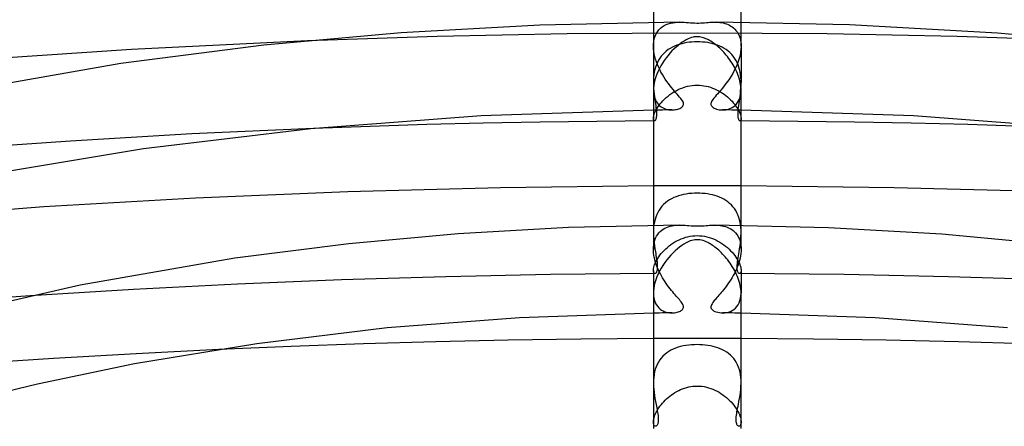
# Model space of a CAD drawing. Header units: millimetres. Extents: x -305 to 305, y -173 to 291.
# Tile 56 of 95: x -31 to 14, y 227 to 246. Entities that reach past the tile are written whole.
import ezdxf

# ---------------------------------------------------------------- set-up
doc = ezdxf.new("R2010")
doc.units = ezdxf.units.MM
doc.layers.add('HIDDEN', color=7, linetype='Continuous')
doc.layers.add('THICK', color=7, linetype='Continuous')

msp = doc.modelspace()

# ---------------------------------------------------------------- linework, layer by layer
at = {"layer": 'HIDDEN'}
for p, q in [((-2, 245.693), (-2, 244.605)), ((-1.816, 245.264), (-1.75, 245.348)), ((-1.75, 245.348), (-1.677, 245.422)), ((-1.677, 245.422), (-1.597, 245.487)), ((-1.597, 245.487), (-1.511, 245.542)), ((-1.511, 245.542), (-1.42, 245.588)), ((-1.42, 245.588), (-1.325, 245.625)), ((-1.325, 245.625), (-1.225, 245.654)), ((-1.225, 245.654), (-1.121, 245.676)), ((-1.121, 245.676), (-1.014, 245.691)), ((-1.014, 245.691), (-0.907, 245.699)), ((-0.907, 245.699), (-0.802, 245.702)), ((0.872, 245.701), (0.949, 245.697)), ((0.949, 245.697), (1.027, 245.69)), ((1.027, 245.69), (1.104, 245.679)), ((1.104, 245.679), (1.182, 245.665)), ((1.182, 245.665), (1.258, 245.646)), ((1.258, 245.646), (1.332, 245.623)), ((1.332, 245.623), (1.404, 245.595)), ((1.404, 245.595), (1.472, 245.563)), ((1.472, 245.563), (1.538, 245.526)), ((1.538, 245.526), (1.601, 245.484)), ((1.601, 245.484), (1.66, 245.437)), ((1.66, 245.437), (1.716, 245.385)), ((1.716, 245.385), (1.768, 245.328)), ((1.768, 245.328), (1.815, 245.265)), ((2, 244.605), (2, 245.692)), ((-11.863, 245.046), (-17.777, 244.851)), ((-5.935, 245.164), (-11.863, 245.046)), ((0.001, 245.203), (-5.935, 245.164)), ((-1.983, 244.826), (-1.958, 244.95)), ((-1.958, 244.95), (-1.921, 245.064)), ((-1.921, 245.064), (-1.873, 245.169)), ((-1.873, 245.169), (-1.816, 245.264)), ((5.934, 245.164), (0.001, 245.203)), ((1.815, 245.265), (1.857, 245.198)), ((1.857, 245.198), (1.895, 245.125)), ((1.895, 245.125), (1.927, 245.048)), ((1.927, 245.048), (1.953, 244.965)), ((1.953, 244.965), (1.974, 244.878)), ((1.974, 244.878), (1.989, 244.787)), ((11.859, 245.046), (5.934, 245.164)), ((17.78, 244.851), (11.859, 245.046)), ((-2, 244.635), (-1.999, 244.65)), ((-2, 244.62), (-2, 244.635)), ((-2, 244.605), (-2, 244.62)), ((-1.996, 244.492), (-2, 244.605)), ((-2, 244.605), (-2, 242.946)), ((-1.999, 244.664), (-1.998, 244.679)), ((-1.999, 244.65), (-1.999, 244.664)), ((-1.998, 244.679), (-1.998, 244.693)), ((-1.998, 244.693), (-1.983, 244.826)), ((-1.984, 244.375), (-1.996, 244.492)), ((-1.324, 244.448), (-1.412, 244.383)), ((-1.232, 244.508), (-1.324, 244.448)), ((-1.135, 244.562), (-1.232, 244.508)), ((-1.034, 244.61), (-1.135, 244.562)), ((-0.929, 244.652), (-1.034, 244.61)), ((-0.821, 244.689), (-0.929, 244.652)), ((-0.71, 244.721), (-0.821, 244.689)), ((-0.596, 244.747), (-0.71, 244.721)), ((-0.48, 244.769), (-0.596, 244.747)), ((-0.362, 244.785), (-0.48, 244.769)), ((-0.242, 244.797), (-0.362, 244.785)), ((-0.121, 244.804), (-0.242, 244.797)), ((0, 244.807), (-0.121, 244.804)), ((0.121, 244.804), (0, 244.807)), ((0.242, 244.797), (0.121, 244.804)), ((0.362, 244.785), (0.242, 244.797)), ((0.48, 244.769), (0.362, 244.785)), ((0.596, 244.747), (0.48, 244.769)), ((0.71, 244.721), (0.596, 244.747)), ((0.821, 244.689), (0.71, 244.721)), ((0.929, 244.652), (0.821, 244.689)), ((1.033, 244.61), (0.929, 244.652)), ((1.134, 244.562), (1.033, 244.61)), ((1.231, 244.508), (1.134, 244.562)), ((1.323, 244.449), (1.231, 244.508)), ((1.411, 244.383), (1.323, 244.449)), ((1.994, 244.469), (1.978, 244.329)), ((1.989, 244.787), (1.997, 244.693)), ((2, 244.605), (1.994, 244.469)), ((1.997, 244.693), (1.998, 244.679)), ((1.998, 244.679), (1.999, 244.664)), ((1.999, 244.664), (1.999, 244.65)), ((1.999, 244.65), (2, 244.635)), ((2, 244.635), (2, 244.62)), ((2, 244.62), (2, 244.605)), ((2, 244.605), (2, 242.946)), ((-1.965, 244.256), (-1.984, 244.375)), ((-1.939, 244.137), (-1.965, 244.256)), ((-1.905, 244.016), (-1.939, 244.137)), ((-1.866, 243.896), (-1.905, 244.016)), ((-1.767, 243.965), (-1.819, 243.865)), ((-1.708, 244.06), (-1.767, 243.965)), ((-1.643, 244.15), (-1.708, 244.06)), ((-1.571, 244.234), (-1.643, 244.15)), ((-1.494, 244.311), (-1.571, 244.234)), ((-1.412, 244.383), (-1.494, 244.311)), ((1.494, 244.312), (1.411, 244.383)), ((1.571, 244.234), (1.494, 244.312)), ((1.642, 244.151), (1.571, 244.234)), ((1.707, 244.061), (1.642, 244.151)), ((1.766, 243.967), (1.707, 244.061)), ((1.819, 243.866), (1.766, 243.967)), ((1.915, 244.048), (1.87, 243.907)), ((1.951, 244.189), (1.915, 244.048)), ((1.978, 244.329), (1.951, 244.189)), ((-1.934, 243.537), (-1.959, 243.421)), ((-1.903, 243.65), (-1.934, 243.537)), ((-1.864, 243.76), (-1.903, 243.65)), ((-1.82, 243.777), (-1.866, 243.896)), ((-1.819, 243.865), (-1.864, 243.76)), ((-1.77, 243.659), (-1.82, 243.777)), ((-1.714, 243.542), (-1.77, 243.659)), ((-1.655, 243.428), (-1.714, 243.542)), ((1.692, 243.498), (1.622, 243.369)), ((1.757, 243.632), (1.692, 243.498)), ((1.817, 243.768), (1.757, 243.632)), ((1.87, 243.907), (1.817, 243.768)), ((1.864, 243.76), (1.819, 243.866)), ((1.903, 243.651), (1.864, 243.76)), ((1.934, 243.538), (1.903, 243.651)), ((1.959, 243.423), (1.934, 243.538)), ((-1.998, 243.065), (-2, 242.945)), ((-1.991, 243.185), (-1.998, 243.065)), ((-1.978, 243.304), (-1.991, 243.185)), ((-1.959, 243.421), (-1.978, 243.304)), ((-1.591, 243.317), (-1.655, 243.428)), ((-1.525, 243.207), (-1.591, 243.317)), ((-1.456, 243.101), (-1.525, 243.207)), ((-1.384, 242.998), (-1.456, 243.101)), ((1.47, 243.123), (1.391, 243.008)), ((1.547, 243.243), (1.47, 243.123)), ((1.622, 243.369), (1.547, 243.243)), ((1.978, 243.304), (1.959, 243.423)), ((1.991, 243.185), (1.978, 243.304)), ((1.998, 243.065), (1.991, 243.185)), ((2, 242.946), (1.998, 243.065)), ((-2, 242.945), (-1.998, 242.815)), ((-2, 242.607), (-1.996, 242.506)), ((-1.998, 242.815), (-1.991, 242.686)), ((-1.991, 242.686), (-1.98, 242.559)), ((-1.312, 242.899), (-1.384, 242.998)), ((-1.24, 242.806), (-1.312, 242.899)), ((-1.17, 242.717), (-1.24, 242.806)), ((-1.1, 242.634), (-1.17, 242.717)), ((-1.034, 242.555), (-1.1, 242.634)), ((-0.969, 242.576), (-0.87, 242.627)), ((-0.87, 242.627), (-0.768, 242.673)), ((-0.768, 242.673), (-0.663, 242.713)), ((-0.663, 242.713), (-0.556, 242.748)), ((-0.556, 242.748), (-0.447, 242.777)), ((-0.447, 242.777), (-0.337, 242.8)), ((-0.337, 242.8), (-0.225, 242.816)), ((-0.225, 242.816), (-0.113, 242.826)), ((-0.113, 242.826), (0, 242.83)), ((0, 242.83), (0.102, 242.827)), ((0.102, 242.827), (0.205, 242.819)), ((0.205, 242.819), (0.306, 242.805)), ((0.306, 242.805), (0.407, 242.786)), ((0.407, 242.786), (0.506, 242.762)), ((0.506, 242.762), (0.604, 242.733)), ((0.604, 242.733), (0.7, 242.7)), ((0.7, 242.7), (0.794, 242.661)), ((0.794, 242.661), (0.886, 242.619)), ((0.886, 242.619), (0.976, 242.573)), ((1.078, 242.607), (1.005, 242.521)), ((1.154, 242.698), (1.078, 242.607)), ((1.233, 242.796), (1.154, 242.698)), ((1.312, 242.899), (1.233, 242.796)), ((1.391, 243.008), (1.312, 242.899)), ((1.98, 242.559), (1.991, 242.686)), ((1.991, 242.686), (1.998, 242.815)), ((1.995, 242.494), (2, 242.607)), ((1.998, 242.815), (2, 242.946)), ((-1.996, 242.506), (-1.985, 242.41)), ((-1.985, 242.41), (-1.967, 242.319)), ((-1.98, 242.559), (-1.967, 242.435)), ((-1.967, 242.435), (-1.952, 242.315)), ((-1.967, 242.319), (-1.942, 242.235)), ((-1.952, 242.315), (-1.937, 242.199)), ((-1.942, 242.235), (-1.911, 242.157)), ((-1.937, 242.199), (-1.921, 242.091)), ((-1.911, 242.157), (-1.874, 242.086)), ((-1.563, 242.121), (-1.491, 242.193)), ((-1.491, 242.193), (-1.415, 242.264)), ((-1.415, 242.264), (-1.333, 242.333)), ((-1.333, 242.333), (-1.248, 242.399)), ((-1.248, 242.399), (-1.158, 242.462)), ((-1.158, 242.462), (-1.065, 242.521)), ((-1.065, 242.521), (-0.969, 242.576)), ((-0.97, 242.481), (-1.034, 242.555)), ((-0.91, 242.413), (-0.97, 242.481)), ((-0.854, 242.349), (-0.91, 242.413)), ((-0.802, 242.287), (-0.854, 242.349)), ((-0.753, 242.228), (-0.802, 242.287)), ((-0.711, 242.171), (-0.753, 242.228)), ((-0.675, 242.118), (-0.711, 242.171)), ((0.715, 242.176), (0.682, 242.128)), ((0.758, 242.234), (0.715, 242.176)), ((0.811, 242.298), (0.758, 242.234)), ((0.87, 242.367), (0.811, 242.298)), ((0.935, 242.441), (0.87, 242.367)), ((1.005, 242.521), (0.935, 242.441)), ((0.976, 242.573), (1.063, 242.523)), ((1.063, 242.523), (1.148, 242.469)), ((1.148, 242.469), (1.229, 242.413)), ((1.229, 242.413), (1.308, 242.354)), ((1.308, 242.354), (1.383, 242.292)), ((1.383, 242.292), (1.454, 242.229)), ((1.454, 242.229), (1.522, 242.163)), ((1.522, 242.163), (1.586, 242.097)), ((1.888, 242.11), (1.927, 242.195)), ((1.922, 242.096), (1.937, 242.199)), ((1.927, 242.195), (1.959, 242.288)), ((1.937, 242.199), (1.952, 242.315)), ((1.952, 242.315), (1.967, 242.436)), ((1.959, 242.288), (1.981, 242.388)), ((1.967, 242.436), (1.98, 242.559)), ((1.981, 242.388), (1.995, 242.494)), ((-1.921, 242.091), (-1.907, 241.988)), ((-1.907, 241.988), (-1.893, 241.89)), ((-1.893, 241.89), (-1.882, 241.797)), ((-1.884, 241.682), (-1.845, 241.752)), ((-1.882, 241.797), (-1.872, 241.709)), ((-1.874, 242.086), (-1.832, 242.021)), ((-1.872, 241.709), (-1.866, 241.628)), ((-1.719, 241.696), (-1.859, 241.694)), ((-1.845, 241.752), (-1.8, 241.824)), ((-1.832, 242.021), (-1.785, 241.962)), ((-1.8, 241.824), (-1.749, 241.898)), ((-1.785, 241.962), (-1.735, 241.91)), ((-1.749, 241.898), (-1.692, 241.973)), ((-1.735, 241.91), (-1.68, 241.864)), ((-1.578, 241.697), (-1.719, 241.696)), ((-1.692, 241.973), (-1.63, 242.047)), ((-1.68, 241.864), (-1.622, 241.824)), ((-1.63, 242.047), (-1.563, 242.121)), ((-1.622, 241.824), (-1.562, 241.791)), ((-1.437, 241.698), (-1.578, 241.697)), ((-1.562, 241.791), (-1.499, 241.762)), ((-1.499, 241.762), (-1.435, 241.74)), ((-1.297, 241.699), (-1.437, 241.698)), ((-1.435, 241.74), (-1.369, 241.722)), ((-1.369, 241.722), (-1.303, 241.71)), ((-1.303, 241.71), (-1.238, 241.703)), ((-1.156, 241.7), (-1.297, 241.699)), ((-1.238, 241.703), (-1.173, 241.7)), ((-1.173, 241.7), (-1.112, 241.701)), ((-1.112, 241.701), (-1.052, 241.706)), ((-1.052, 241.706), (-0.995, 241.714)), ((-0.995, 241.714), (-0.941, 241.725)), ((-0.941, 241.725), (-0.89, 241.738)), ((-0.89, 241.738), (-0.842, 241.754)), ((-0.842, 241.754), (-0.798, 241.772)), ((-0.798, 241.772), (-0.755, 241.794)), ((-0.755, 241.794), (-0.715, 241.819)), ((-0.715, 241.819), (-0.681, 241.848)), ((-0.681, 241.848), (-0.654, 241.879)), ((-0.649, 242.069), (-0.675, 242.118)), ((-0.654, 241.879), (-0.636, 241.913)), ((-0.633, 242.025), (-0.649, 242.069)), ((-0.636, 241.913), (-0.626, 241.948)), ((-0.625, 241.985), (-0.633, 242.025)), ((-0.626, 241.948), (-0.625, 241.985)), ((0.626, 241.993), (0.625, 241.966)), ((0.625, 241.966), (0.627, 241.94)), ((0.632, 242.021), (0.626, 241.993)), ((0.627, 241.94), (0.635, 241.916)), ((0.642, 242.051), (0.632, 242.021)), ((0.635, 241.916), (0.646, 241.892)), ((0.658, 242.086), (0.642, 242.051)), ((0.646, 241.892), (0.664, 241.866)), ((0.682, 242.128), (0.658, 242.086)), ((0.664, 241.866), (0.69, 241.84)), ((0.69, 241.84), (0.725, 241.813)), ((0.725, 241.813), (0.77, 241.786)), ((0.77, 241.786), (0.822, 241.762)), ((0.822, 241.762), (0.88, 241.742)), ((0.88, 241.742), (0.942, 241.725)), ((0.942, 241.725), (1.008, 241.712)), ((1.008, 241.712), (1.078, 241.704)), ((1.078, 241.704), (1.149, 241.7)), ((1.149, 241.7), (1.224, 241.702)), ((1.297, 241.699), (1.156, 241.7)), ((1.224, 241.702), (1.301, 241.71)), ((1.437, 241.698), (1.297, 241.699)), ((1.301, 241.71), (1.377, 241.724)), ((1.377, 241.724), (1.452, 241.745)), ((1.578, 241.697), (1.437, 241.698)), ((1.452, 241.745), (1.526, 241.774)), ((1.526, 241.774), (1.598, 241.81)), ((1.719, 241.696), (1.578, 241.697)), ((1.586, 242.097), (1.646, 242.029)), ((1.598, 241.81), (1.666, 241.854)), ((1.646, 242.029), (1.701, 241.962)), ((1.666, 241.854), (1.73, 241.906)), ((1.701, 241.962), (1.751, 241.895)), ((1.859, 241.694), (1.719, 241.696)), ((1.73, 241.906), (1.788, 241.966)), ((1.751, 241.895), (1.797, 241.828)), ((1.788, 241.966), (1.841, 242.034)), ((1.797, 241.828), (1.839, 241.762)), ((1.839, 241.762), (1.875, 241.698)), ((1.841, 242.034), (1.888, 242.11)), ((1.867, 241.65), (1.874, 241.73)), ((1.874, 241.73), (1.884, 241.814)), ((1.875, 241.698), (1.906, 241.637)), ((1.884, 241.814), (1.895, 241.904)), ((1.895, 241.904), (1.908, 241.998)), ((1.908, 241.998), (1.922, 242.096)), ((-1.859, 241.694), (-2, 241.693)), ((-2, 241.304), (-1.998, 241.342)), ((-1.998, 241.272), (-2, 241.304)), ((-1.998, 241.342), (-1.992, 241.387)), ((-1.994, 241.245), (-1.998, 241.272)), ((-1.992, 241.387), (-1.981, 241.436)), ((-1.981, 241.436), (-1.965, 241.491)), ((-1.965, 241.491), (-1.944, 241.551)), ((-1.944, 241.551), (-1.916, 241.615)), ((-1.916, 241.615), (-1.884, 241.682)), ((-1.9, 241.252), (-1.912, 241.228)), ((-1.888, 241.282), (-1.9, 241.252)), ((-1.877, 241.321), (-1.888, 241.282)), ((-1.869, 241.367), (-1.877, 241.321)), ((-1.864, 241.421), (-1.869, 241.367)), ((-1.866, 241.628), (-1.862, 241.552)), ((-1.861, 241.483), (-1.864, 241.421)), ((-1.862, 241.552), (-1.861, 241.483)), ((2, 241.693), (1.859, 241.694)), ((1.861, 241.509), (1.863, 241.577)), ((1.862, 241.447), (1.861, 241.509)), ((1.866, 241.392), (1.862, 241.447)), ((1.863, 241.577), (1.867, 241.65)), ((1.873, 241.345), (1.866, 241.392)), ((1.881, 241.305), (1.873, 241.345)), ((1.891, 241.272), (1.881, 241.305)), ((1.903, 241.245), (1.891, 241.272)), ((1.906, 241.637), (1.933, 241.578)), ((1.933, 241.578), (1.955, 241.522)), ((1.955, 241.522), (1.972, 241.47)), ((1.972, 241.47), (1.985, 241.422)), ((1.985, 241.422), (1.993, 241.378)), ((1.993, 241.378), (1.998, 241.338)), ((1.998, 241.272), (1.994, 241.245)), ((1.998, 241.338), (2, 241.303)), ((2, 241.303), (1.998, 241.272)), ((-17.503, 240.859), (-23.058, 240.605)), ((-1.992, 241.198), (-2, 241.198)), ((-1.986, 241.225), (-1.994, 241.245)), ((-1.984, 241.198), (-1.992, 241.198)), ((-1.977, 241.21), (-1.986, 241.225)), ((-1.977, 241.198), (-1.984, 241.198)), ((-1.966, 241.201), (-1.977, 241.21)), ((-1.969, 241.198), (-1.977, 241.198)), ((-1.961, 241.199), (-1.969, 241.198)), ((-1.953, 241.199), (-1.966, 241.201)), ((-1.953, 241.199), (-1.961, 241.199)), ((-1.94, 241.202), (-1.953, 241.199)), ((-1.926, 241.212), (-1.94, 241.202)), ((-1.912, 241.228), (-1.926, 241.212)), ((1.915, 241.225), (1.903, 241.245)), ((1.928, 241.21), (1.915, 241.225)), ((1.941, 241.202), (1.928, 241.21)), ((1.953, 241.199), (1.941, 241.202)), ((1.966, 241.201), (1.953, 241.199)), ((1.961, 241.199), (1.953, 241.199)), ((1.969, 241.198), (1.961, 241.199)), ((1.977, 241.21), (1.966, 241.201)), ((1.977, 241.198), (1.969, 241.198)), ((1.986, 241.225), (1.977, 241.21)), ((1.984, 241.198), (1.977, 241.198)), ((1.992, 241.198), (1.984, 241.198)), ((1.994, 241.245), (1.986, 241.225)), ((2, 241.198), (1.992, 241.198)), ((-23.058, 240.605), (-28.595, 240.282)), ((-28.595, 240.282), (-34.108, 239.891)), ((-1.333, 238.241), (-2, 238.239)), ((-0.667, 238.243), (-1.333, 238.241)), ((0, 238.243), (-0.667, 238.243)), ((0.667, 238.243), (0, 238.243)), ((1.333, 238.241), (0.667, 238.243)), ((2, 238.239), (1.333, 238.241)), ((-1.171, 237.653), (-1.269, 237.597)), ((-1.069, 237.702), (-1.171, 237.653)), ((-0.962, 237.746), (-1.069, 237.702)), ((-0.851, 237.784), (-0.962, 237.746)), ((-0.737, 237.817), (-0.851, 237.784)), ((-0.62, 237.845), (-0.737, 237.817)), ((-0.5, 237.867), (-0.62, 237.845)), ((-0.377, 237.884), (-0.5, 237.867)), ((-0.253, 237.896), (-0.377, 237.884)), ((-0.127, 237.904), (-0.253, 237.896)), ((0, 237.906), (-0.127, 237.904)), ((0.119, 237.904), (0, 237.906)), ((0.237, 237.897), (0.119, 237.904)), ((0.355, 237.887), (0.237, 237.897)), ((0.472, 237.871), (0.355, 237.887)), ((0.587, 237.851), (0.472, 237.871)), ((0.699, 237.827), (0.587, 237.851)), ((0.809, 237.797), (0.699, 237.827)), ((0.916, 237.763), (0.809, 237.797)), ((1.02, 237.723), (0.916, 237.763)), ((1.12, 237.678), (1.02, 237.723)), ((1.216, 237.628), (1.12, 237.678)), ((-1.68, 237.225), (-1.743, 237.132)), ((-1.61, 237.312), (-1.68, 237.225)), ((-1.533, 237.393), (-1.61, 237.312)), ((-1.45, 237.467), (-1.533, 237.393)), ((-1.362, 237.535), (-1.45, 237.467)), ((-1.269, 237.597), (-1.362, 237.535)), ((1.308, 237.572), (1.216, 237.628)), ((1.396, 237.51), (1.308, 237.572)), ((1.479, 237.442), (1.396, 237.51)), ((1.557, 237.369), (1.479, 237.442)), ((1.629, 237.289), (1.557, 237.369)), ((1.695, 237.203), (1.629, 237.289)), ((1.755, 237.112), (1.695, 237.203)), ((-1.892, 236.819), (-1.927, 236.706)), ((-1.849, 236.929), (-1.892, 236.819)), ((-1.8, 237.033), (-1.849, 236.929)), ((-1.743, 237.132), (-1.8, 237.033)), ((1.809, 237.015), (1.755, 237.112)), ((1.856, 236.912), (1.809, 237.015)), ((1.896, 236.805), (1.856, 236.912)), ((1.93, 236.695), (1.896, 236.805)), ((-2, 236.44), (-2, 235.353)), ((-1.989, 236.349), (-1.997, 236.226)), ((-1.975, 236.47), (-1.989, 236.349)), ((-1.954, 236.589), (-1.975, 236.47)), ((-1.927, 236.706), (-1.954, 236.589)), ((-1.55, 236.267), (-1.476, 236.31)), ((-1.476, 236.31), (-1.399, 236.346)), ((-1.399, 236.346), (-1.319, 236.376)), ((-1.319, 236.376), (-1.236, 236.401)), ((-1.236, 236.401), (-1.151, 236.42)), ((-1.151, 236.42), (-1.064, 236.434)), ((-1.064, 236.434), (-0.976, 236.444)), ((-0.976, 236.444), (-0.888, 236.45)), ((-0.888, 236.45), (-0.802, 236.452)), ((0.804, 236.452), (0.884, 236.45)), ((0.884, 236.45), (0.965, 236.445)), ((0.965, 236.445), (1.045, 236.437)), ((1.045, 236.437), (1.125, 236.424)), ((1.125, 236.424), (1.205, 236.408)), ((1.205, 236.408), (1.282, 236.387)), ((1.282, 236.387), (1.359, 236.362)), ((1.359, 236.362), (1.433, 236.331)), ((1.433, 236.331), (1.505, 236.294)), ((1.956, 236.581), (1.93, 236.695)), ((1.976, 236.463), (1.956, 236.581)), ((1.99, 236.344), (1.976, 236.463)), ((1.998, 236.224), (1.99, 236.344)), ((2, 235.353), (2, 236.44)), ((-1.997, 236.226), (-2, 236.104)), ((-2, 236.104), (-1.996, 235.952)), ((-1.996, 235.952), (-1.986, 235.803)), ((-1.936, 235.768), (-1.899, 235.863)), ((-1.899, 235.863), (-1.855, 235.949)), ((-1.855, 235.949), (-1.804, 236.028)), ((-1.804, 236.028), (-1.748, 236.099)), ((-1.748, 236.099), (-1.686, 236.162)), ((-1.686, 236.162), (-1.62, 236.218)), ((-1.62, 236.218), (-1.55, 236.267)), ((-0.733, 235.823), (-0.633, 235.861)), ((-0.633, 235.861), (-0.53, 235.894)), ((-0.53, 235.894), (-0.426, 235.922)), ((-0.426, 235.922), (-0.321, 235.943)), ((-0.321, 235.943), (-0.214, 235.958)), ((-0.214, 235.958), (-0.107, 235.968)), ((-0.107, 235.968), (0, 235.971)), ((0, 235.971), (0.11, 235.968)), ((0.11, 235.968), (0.22, 235.958)), ((0.22, 235.958), (0.328, 235.942)), ((0.328, 235.942), (0.435, 235.919)), ((0.435, 235.919), (0.541, 235.891)), ((0.541, 235.891), (0.644, 235.857)), ((0.644, 235.857), (0.746, 235.818)), ((1.505, 236.294), (1.573, 236.252)), ((1.573, 236.252), (1.638, 236.204)), ((1.638, 236.204), (1.698, 236.151)), ((1.698, 236.151), (1.753, 236.093)), ((1.753, 236.093), (1.804, 236.029)), ((1.804, 236.029), (1.85, 235.959)), ((1.85, 235.959), (1.89, 235.884)), ((1.89, 235.884), (1.924, 235.804)), ((1.987, 235.804), (1.996, 235.953)), ((1.996, 235.953), (2, 236.104)), ((2, 236.104), (1.998, 236.224)), ((-1.999, 235.412), (-1.998, 235.426)), ((-1.999, 235.397), (-1.999, 235.412)), ((-1.998, 235.426), (-1.998, 235.441)), ((-1.998, 235.441), (-1.986, 235.557)), ((-1.986, 235.803), (-1.971, 235.655)), ((-1.986, 235.557), (-1.965, 235.666)), ((-1.971, 235.655), (-1.953, 235.512)), ((-1.965, 235.666), (-1.936, 235.768)), ((-1.953, 235.512), (-1.932, 235.373)), ((-1.439, 235.367), (-1.362, 235.436)), ((-1.362, 235.436), (-1.282, 235.502)), ((-1.282, 235.502), (-1.198, 235.565)), ((-1.198, 235.565), (-1.111, 235.625)), ((-1.111, 235.625), (-1.02, 235.681)), ((-1.02, 235.681), (-0.927, 235.733)), ((-0.927, 235.733), (-0.831, 235.78)), ((-0.831, 235.78), (-0.733, 235.823)), ((0.746, 235.818), (0.845, 235.774)), ((0.845, 235.774), (0.941, 235.725)), ((0.941, 235.725), (1.034, 235.672)), ((1.034, 235.672), (1.125, 235.615)), ((1.125, 235.615), (1.212, 235.555)), ((1.212, 235.555), (1.296, 235.491)), ((1.296, 235.491), (1.375, 235.424)), ((1.375, 235.424), (1.451, 235.355)), ((1.924, 235.804), (1.952, 235.719)), ((1.932, 235.374), (1.953, 235.513)), ((1.952, 235.719), (1.973, 235.631)), ((1.953, 235.513), (1.972, 235.657)), ((1.972, 235.657), (1.987, 235.804)), ((1.973, 235.631), (1.989, 235.537)), ((1.989, 235.537), (1.997, 235.441)), ((1.997, 235.441), (1.998, 235.426)), ((1.998, 235.426), (1.999, 235.412)), ((1.999, 235.412), (1.999, 235.397)), ((-2, 235.382), (-1.999, 235.397)), ((-2, 235.368), (-2, 235.382)), ((-2, 235.353), (-2, 235.368)), ((-1.998, 235.264), (-2, 235.353)), ((-1.99, 235.173), (-1.998, 235.264)), ((-1.978, 235.081), (-1.99, 235.173)), ((-1.962, 234.987), (-1.978, 235.081)), ((-1.941, 234.893), (-1.962, 234.987)), ((-1.932, 235.373), (-1.91, 235.24)), ((-1.91, 235.24), (-1.896, 235.155)), ((-1.896, 235.155), (-1.882, 235.072)), ((-1.882, 235.072), (-1.868, 234.991)), ((-1.868, 234.991), (-1.856, 234.913)), ((-1.804, 234.928), (-1.756, 235.002)), ((-1.756, 235.002), (-1.702, 235.076)), ((-1.702, 235.076), (-1.644, 235.15)), ((-1.644, 235.15), (-1.58, 235.224)), ((-1.58, 235.224), (-1.511, 235.296)), ((-1.511, 235.296), (-1.439, 235.367)), ((1.451, 235.355), (1.523, 235.284)), ((1.523, 235.284), (1.59, 235.212)), ((1.59, 235.212), (1.653, 235.138)), ((1.653, 235.138), (1.711, 235.064)), ((1.711, 235.064), (1.764, 234.991)), ((1.764, 234.991), (1.811, 234.918)), ((1.85, 234.875), (1.864, 234.962)), ((1.864, 234.962), (1.878, 235.052)), ((1.878, 235.052), (1.894, 235.144)), ((1.894, 235.144), (1.91, 235.24)), ((1.91, 235.24), (1.932, 235.374)), ((1.973, 235.05), (1.953, 234.946)), ((1.988, 235.152), (1.973, 235.05)), ((1.997, 235.253), (1.988, 235.152)), ((2, 235.353), (1.997, 235.253)), ((1.999, 235.397), (2, 235.382)), ((2, 235.382), (2, 235.368)), ((2, 235.368), (2, 235.353)), ((-1.992, 234.477), (-1.981, 234.531)), ((-1.981, 234.531), (-1.965, 234.589)), ((-1.965, 234.589), (-1.944, 234.651)), ((-1.944, 234.651), (-1.917, 234.716)), ((-1.915, 234.798), (-1.941, 234.893)), ((-1.917, 234.716), (-1.885, 234.784)), ((-1.886, 234.702), (-1.915, 234.798)), ((-1.852, 234.606), (-1.886, 234.702)), ((-1.885, 234.784), (-1.848, 234.856)), ((-1.856, 234.913), (-1.845, 234.836)), ((-1.815, 234.51), (-1.852, 234.606)), ((-1.848, 234.856), (-1.804, 234.928)), ((-1.845, 234.836), (-1.836, 234.762)), ((-1.836, 234.762), (-1.828, 234.69)), ((-1.828, 234.69), (-1.824, 234.622)), ((-1.824, 234.622), (-1.821, 234.558)), ((-1.821, 234.558), (-1.822, 234.499)), ((-1.774, 234.415), (-1.815, 234.51)), ((1.827, 234.541), (1.786, 234.443)), ((1.811, 234.918), (1.853, 234.846)), ((1.821, 234.559), (1.824, 234.631)), ((1.823, 234.494), (1.821, 234.559)), ((1.824, 234.631), (1.83, 234.709)), ((1.865, 234.641), (1.827, 234.541)), ((1.83, 234.709), (1.839, 234.79)), ((1.839, 234.79), (1.85, 234.875)), ((1.853, 234.846), (1.889, 234.776)), ((1.899, 234.742), (1.865, 234.641)), ((1.889, 234.776), (1.921, 234.709)), ((1.928, 234.844), (1.899, 234.742)), ((1.921, 234.709), (1.946, 234.644)), ((1.953, 234.946), (1.928, 234.844)), ((1.946, 234.644), (1.967, 234.584)), ((1.967, 234.584), (1.982, 234.527)), ((1.982, 234.527), (1.992, 234.475)), ((-11.466, 234.1), (-16.224, 233.956)), ((-6.699, 234.195), (-11.466, 234.1)), ((-1.93, 234.239), (-6.699, 234.195)), ((-2, 234.385), (-1.998, 234.429)), ((-2, 234.386), (-2, 233.355)), ((-1.997, 234.34), (-2, 234.385)), ((-1.998, 234.429), (-1.992, 234.477)), ((-1.99, 234.303), (-1.997, 234.34)), ((-1.978, 234.275), (-1.99, 234.303)), ((-1.964, 234.254), (-1.978, 234.275)), ((-1.947, 234.243), (-1.964, 234.254)), ((-1.928, 234.24), (-1.947, 234.243)), ((-1.912, 234.244), (-1.928, 234.24)), ((-1.896, 234.254), (-1.912, 234.244)), ((-1.88, 234.271), (-1.896, 234.254)), ((-1.866, 234.294), (-1.88, 234.271)), ((-1.853, 234.323), (-1.866, 234.294)), ((-1.841, 234.358), (-1.853, 234.323)), ((-1.833, 234.399), (-1.841, 234.358)), ((-1.826, 234.446), (-1.833, 234.399)), ((-1.822, 234.499), (-1.826, 234.446)), ((-1.73, 234.321), (-1.774, 234.415)), ((-1.682, 234.228), (-1.73, 234.321)), ((-1.633, 234.137), (-1.682, 234.228)), ((-1.58, 234.046), (-1.633, 234.137)), ((1.594, 234.07), (1.541, 233.982)), ((1.646, 234.16), (1.594, 234.07)), ((1.695, 234.252), (1.646, 234.16)), ((1.742, 234.347), (1.695, 234.252)), ((1.786, 234.443), (1.742, 234.347)), ((1.827, 234.438), (1.823, 234.494)), ((1.834, 234.389), (1.827, 234.438)), ((1.844, 234.348), (1.834, 234.389)), ((1.856, 234.314), (1.844, 234.348)), ((1.869, 234.287), (1.856, 234.314)), ((1.884, 234.267), (1.869, 234.287)), ((1.899, 234.252), (1.884, 234.267)), ((1.915, 234.243), (1.899, 234.252)), ((1.931, 234.239), (1.915, 234.243)), ((1.948, 234.243), (1.931, 234.239)), ((6.699, 234.195), (1.931, 234.239)), ((1.965, 234.256), (1.948, 234.243)), ((1.979, 234.276), (1.965, 234.256)), ((1.99, 234.304), (1.979, 234.276)), ((1.997, 234.341), (1.99, 234.304)), ((1.992, 234.475), (1.998, 234.428)), ((2, 234.385), (1.997, 234.341)), ((1.998, 234.428), (2, 234.385)), ((2, 234.386), (2, 233.355)), ((11.466, 234.1), (6.699, 234.195)), ((16.224, 233.956), (11.466, 234.1)), ((-20.974, 233.762), (-25.716, 233.519)), ((-16.224, 233.956), (-20.974, 233.762)), ((-1.526, 233.957), (-1.58, 234.046)), ((-1.469, 233.87), (-1.526, 233.957)), ((-1.411, 233.785), (-1.469, 233.87)), ((-1.353, 233.703), (-1.411, 233.785)), ((-1.294, 233.624), (-1.353, 233.703)), ((-1.235, 233.548), (-1.294, 233.624)), ((1.316, 233.653), (1.259, 233.579)), ((1.373, 233.731), (1.316, 233.653)), ((1.43, 233.812), (1.373, 233.731)), ((1.486, 233.896), (1.43, 233.812)), ((1.541, 233.982), (1.486, 233.896)), ((-25.716, 233.519), (-30.442, 233.227)), ((-2, 233.355), (-1.994, 233.23)), ((-1.994, 233.23), (-1.978, 233.115)), ((-1.177, 233.475), (-1.235, 233.548)), ((-1.12, 233.406), (-1.177, 233.475)), ((-1.064, 233.34), (-1.12, 233.406)), ((-1.01, 233.277), (-1.064, 233.34)), ((-0.958, 233.217), (-1.01, 233.277)), ((-0.909, 233.16), (-0.958, 233.217)), ((-0.862, 233.106), (-0.909, 233.16)), ((0.942, 233.199), (0.896, 233.146)), ((0.991, 233.254), (0.942, 233.199)), ((1.041, 233.313), (0.991, 233.254)), ((1.094, 233.374), (1.041, 233.313)), ((1.148, 233.439), (1.094, 233.374)), ((1.203, 233.507), (1.148, 233.439)), ((1.259, 233.579), (1.203, 233.507)), ((1.978, 233.116), (1.994, 233.232)), ((1.994, 233.232), (2, 233.355)), ((-1.978, 233.115), (-1.95, 233.008)), ((-1.95, 233.008), (-1.914, 232.912)), ((-1.914, 232.912), (-1.87, 232.826)), ((-1.87, 232.826), (-1.818, 232.75)), ((-1.818, 232.75), (-1.76, 232.683)), ((-0.817, 233.054), (-0.862, 233.106)), ((-0.775, 233.004), (-0.817, 233.054)), ((-0.737, 232.956), (-0.775, 233.004)), ((-0.703, 232.909), (-0.737, 232.956)), ((-0.674, 232.865), (-0.703, 232.909)), ((-0.652, 232.825), (-0.674, 232.865)), ((-0.637, 232.788), (-0.652, 232.825)), ((-0.628, 232.754), (-0.637, 232.788)), ((-0.625, 232.723), (-0.628, 232.754)), ((-0.627, 232.692), (-0.625, 232.723)), ((0.633, 232.775), (0.625, 232.732)), ((0.625, 232.732), (0.627, 232.692)), ((0.65, 232.821), (0.633, 232.775)), ((0.676, 232.868), (0.65, 232.821)), ((0.707, 232.916), (0.676, 232.868)), ((0.742, 232.962), (0.707, 232.916)), ((0.777, 233.007), (0.742, 232.962)), ((0.814, 233.051), (0.777, 233.007)), ((0.854, 233.097), (0.814, 233.051)), ((0.896, 233.146), (0.854, 233.097)), ((1.745, 232.668), (1.809, 232.738)), ((1.809, 232.738), (1.865, 232.818)), ((1.865, 232.818), (1.913, 232.909)), ((1.913, 232.909), (1.95, 233.008)), ((1.95, 233.008), (1.978, 233.116)), ((-1.859, 232.442), (-2, 232.44)), ((-1.719, 232.444), (-1.859, 232.442)), ((-1.76, 232.683), (-1.697, 232.626)), ((-1.578, 232.445), (-1.719, 232.444)), ((-1.697, 232.626), (-1.63, 232.577)), ((-1.63, 232.577), (-1.559, 232.537)), ((-1.438, 232.447), (-1.578, 232.445)), ((-1.559, 232.537), (-1.485, 232.505)), ((-1.485, 232.505), (-1.409, 232.481)), ((-1.297, 232.448), (-1.438, 232.447)), ((-1.409, 232.481), (-1.331, 232.464)), ((-1.331, 232.464), (-1.255, 232.453)), ((-1.156, 232.449), (-1.297, 232.448)), ((-1.255, 232.453), (-1.179, 232.449)), ((-1.179, 232.449), (-1.111, 232.45)), ((-1.111, 232.45), (-1.044, 232.456)), ((-1.044, 232.456), (-0.981, 232.466)), ((-0.981, 232.466), (-0.922, 232.479)), ((-0.922, 232.479), (-0.866, 232.495)), ((-0.866, 232.495), (-0.816, 232.514)), ((-0.816, 232.514), (-0.771, 232.535)), ((-0.771, 232.535), (-0.732, 232.557)), ((-0.732, 232.557), (-0.699, 232.581)), ((-0.699, 232.581), (-0.672, 232.607)), ((-0.672, 232.607), (-0.65, 232.635)), ((-0.65, 232.635), (-0.636, 232.663)), ((-0.636, 232.663), (-0.627, 232.692)), ((0.627, 232.692), (0.639, 232.655)), ((0.639, 232.655), (0.662, 232.618)), ((0.662, 232.618), (0.698, 232.582)), ((0.698, 232.582), (0.746, 232.549)), ((0.746, 232.549), (0.803, 232.519)), ((0.803, 232.519), (0.867, 232.495)), ((0.867, 232.495), (0.937, 232.475)), ((0.937, 232.475), (1.011, 232.461)), ((1.011, 232.461), (1.088, 232.452)), ((1.088, 232.452), (1.169, 232.449)), ((1.297, 232.448), (1.156, 232.449)), ((1.169, 232.449), (1.256, 232.454)), ((1.256, 232.454), (1.343, 232.466)), ((1.437, 232.447), (1.297, 232.448)), ((1.343, 232.466), (1.43, 232.487)), ((1.43, 232.487), (1.515, 232.517)), ((1.578, 232.445), (1.437, 232.447)), ((1.515, 232.517), (1.597, 232.558)), ((1.719, 232.444), (1.578, 232.445)), ((1.597, 232.558), (1.674, 232.608)), ((1.674, 232.608), (1.745, 232.668)), ((1.859, 232.442), (1.719, 232.444)), ((2, 232.44), (1.859, 232.442)), ((-1.333, 231.282), (-2, 231.28)), ((-0.667, 231.284), (-1.333, 231.282)), ((-0.636, 230.941), (-0.757, 230.913)), ((0, 231.284), (-0.667, 231.284)), ((-0.513, 230.963), (-0.636, 230.941)), ((-0.388, 230.98), (-0.513, 230.963)), ((-0.26, 230.993), (-0.388, 230.98)), ((-0.13, 231), (-0.26, 230.993)), ((0, 231.002), (-0.13, 231)), ((0.667, 231.284), (0, 231.284)), ((0.124, 231), (0, 231.002)), ((0.247, 230.994), (0.124, 231)), ((0.369, 230.982), (0.247, 230.994)), ((0.489, 230.967), (0.369, 230.982)), ((0.607, 230.946), (0.489, 230.967)), ((0.723, 230.921), (0.607, 230.946)), ((1.333, 231.282), (0.667, 231.284)), ((0.836, 230.891), (0.723, 230.921)), ((2, 231.28), (1.333, 231.282)), ((-25.602, 230.59), (-29.37, 230.371)), ((-21.827, 230.78), (-25.602, 230.59)), ((-1.565, 230.477), (-1.642, 230.393)), ((-1.482, 230.554), (-1.565, 230.477)), ((-1.393, 230.625), (-1.482, 230.554)), ((-1.299, 230.688), (-1.393, 230.625)), ((-1.199, 230.746), (-1.299, 230.688)), ((-1.095, 230.796), (-1.199, 230.746)), ((-0.986, 230.841), (-1.095, 230.796)), ((-0.873, 230.88), (-0.986, 230.841)), ((-0.757, 230.913), (-0.873, 230.88)), ((0.945, 230.856), (0.836, 230.891)), ((1.051, 230.815), (0.945, 230.856)), ((1.153, 230.769), (1.051, 230.815)), ((1.251, 230.717), (1.153, 230.769)), ((1.345, 230.659), (1.251, 230.717)), ((1.433, 230.595), (1.345, 230.659)), ((1.516, 230.524), (1.433, 230.595)), ((1.594, 230.448), (1.516, 230.524)), ((-29.37, 230.371), (-33.127, 230.121)), ((-1.829, 230.102), (-1.877, 229.992)), ((-1.774, 230.206), (-1.829, 230.102)), ((-1.711, 230.303), (-1.774, 230.206)), ((-1.642, 230.393), (-1.711, 230.303)), ((1.665, 230.365), (1.594, 230.448)), ((1.73, 230.275), (1.665, 230.365)), ((1.789, 230.179), (1.73, 230.275)), ((1.84, 230.078), (1.789, 230.179)), ((1.884, 229.972), (1.84, 230.078)), ((-1.971, 229.638), (-1.988, 229.512)), ((-1.947, 229.76), (-1.971, 229.638)), ((-1.916, 229.878), (-1.947, 229.76)), ((-1.877, 229.992), (-1.916, 229.878)), ((1.921, 229.861), (1.884, 229.972)), ((1.951, 229.745), (1.921, 229.861)), ((1.973, 229.626), (1.951, 229.745)), ((1.988, 229.504), (1.973, 229.626)), ((-1.997, 229.385), (-2, 229.258)), ((-2, 229.258), (-1.996, 229.111)), ((-1.988, 229.512), (-1.997, 229.385)), ((1.997, 229.382), (1.988, 229.504)), ((1.996, 229.112), (2, 229.258)), ((2, 229.258), (1.997, 229.382)), ((-1.996, 229.111), (-1.986, 228.965)), ((-1.986, 228.965), (-1.97, 228.821)), ((-1.97, 228.821), (-1.951, 228.68)), ((-1.951, 228.68), (-1.928, 228.542)), ((-1.255, 228.653), (-1.178, 228.711)), ((-1.178, 228.711), (-1.099, 228.766)), ((-1.099, 228.766), (-1.017, 228.818)), ((-1.017, 228.818), (-0.933, 228.867)), ((-0.933, 228.867), (-0.847, 228.911)), ((-0.847, 228.911), (-0.758, 228.952)), ((-0.758, 228.952), (-0.668, 228.989)), ((-0.668, 228.989), (-0.576, 229.022)), ((-0.576, 229.022), (-0.482, 229.05)), ((-0.482, 229.05), (-0.387, 229.073)), ((-0.387, 229.073), (-0.291, 229.091)), ((-0.291, 229.091), (-0.195, 229.104)), ((-0.195, 229.104), (-0.097, 229.112)), ((-0.097, 229.112), (0, 229.115)), ((0, 229.115), (0.105, 229.112)), ((0.105, 229.112), (0.21, 229.103)), ((0.21, 229.103), (0.314, 229.088)), ((0.314, 229.088), (0.416, 229.067)), ((0.416, 229.067), (0.517, 229.04)), ((0.517, 229.04), (0.617, 229.008)), ((0.617, 229.008), (0.715, 228.971)), ((0.715, 228.971), (0.81, 228.929)), ((0.81, 228.929), (0.903, 228.883)), ((0.903, 228.883), (0.994, 228.832)), ((0.994, 228.832), (1.082, 228.778)), ((1.082, 228.778), (1.167, 228.72)), ((1.167, 228.72), (1.249, 228.659)), ((1.928, 228.543), (1.951, 228.681)), ((1.951, 228.681), (1.971, 228.822)), ((1.971, 228.822), (1.986, 228.966)), ((1.986, 228.966), (1.996, 229.112)), ((-1.928, 228.542), (-1.903, 228.409)), ((-1.903, 228.409), (-1.878, 228.28)), ((-1.878, 228.28), (-1.863, 228.203)), ((-1.702, 228.194), (-1.649, 228.264)), ((-1.649, 228.264), (-1.592, 228.333)), ((-1.592, 228.333), (-1.531, 228.4)), ((-1.531, 228.4), (-1.467, 228.466)), ((-1.467, 228.466), (-1.4, 228.531)), ((-1.4, 228.531), (-1.329, 228.593)), ((-1.329, 228.593), (-1.255, 228.653)), ((1.249, 228.659), (1.328, 228.594)), ((1.328, 228.594), (1.403, 228.528)), ((1.403, 228.528), (1.475, 228.458)), ((1.475, 228.458), (1.542, 228.388)), ((1.542, 228.388), (1.606, 228.316)), ((1.606, 228.316), (1.665, 228.243)), ((1.665, 228.243), (1.72, 228.169)), ((1.861, 228.192), (1.878, 228.28)), ((1.878, 228.28), (1.904, 228.41)), ((1.904, 228.41), (1.928, 228.543)), ((-1.952, 227.729), (-1.93, 227.791)), ((-1.93, 227.791), (-1.903, 227.855)), ((-1.903, 227.855), (-1.872, 227.92)), ((-1.872, 227.92), (-1.836, 227.987)), ((-1.863, 228.203), (-1.848, 228.128)), ((-1.848, 228.128), (-1.834, 228.053)), ((-1.836, 227.987), (-1.796, 228.056)), ((-1.834, 228.053), (-1.821, 227.981)), ((-1.821, 227.981), (-1.809, 227.911)), ((-1.809, 227.911), (-1.798, 227.842)), ((-1.798, 227.842), (-1.789, 227.777)), ((-1.796, 228.056), (-1.751, 228.125)), ((-1.789, 227.777), (-1.782, 227.714)), ((-1.751, 228.125), (-1.702, 228.194)), ((1.72, 228.169), (1.77, 228.096)), ((1.77, 228.096), (1.816, 228.022)), ((1.783, 227.715), (1.79, 227.786)), ((1.79, 227.786), (1.801, 227.862)), ((1.801, 227.862), (1.813, 227.94)), ((1.813, 227.94), (1.828, 228.022)), ((1.816, 228.022), (1.856, 227.95)), ((1.828, 228.022), (1.844, 228.106)), ((1.844, 228.106), (1.861, 228.192)), ((1.856, 227.95), (1.892, 227.88)), ((1.892, 227.88), (1.922, 227.812)), ((1.922, 227.812), (1.947, 227.746)), ((-2, 227.472), (-1.998, 227.516)), ((-1.998, 227.429), (-2, 227.472)), ((-1.998, 227.516), (-1.993, 227.564)), ((-1.993, 227.392), (-1.998, 227.429)), ((-1.993, 227.564), (-1.984, 227.615)), ((-1.984, 227.36), (-1.993, 227.392)), ((-1.984, 227.615), (-1.97, 227.67)), ((-1.973, 227.333), (-1.984, 227.36)), ((-1.959, 227.312), (-1.973, 227.333)), ((-1.97, 227.67), (-1.952, 227.729)), ((-1.828, 227.332), (-1.843, 227.313)), ((-1.815, 227.357), (-1.828, 227.332)), ((-1.803, 227.386), (-1.815, 227.357)), ((-1.793, 227.42), (-1.803, 227.386)), ((-1.786, 227.458), (-1.793, 227.42)), ((-1.78, 227.501), (-1.786, 227.458)), ((-1.782, 227.714), (-1.778, 227.654)), ((-1.777, 227.548), (-1.78, 227.501)), ((-1.778, 227.654), (-1.776, 227.599)), ((-1.776, 227.599), (-1.777, 227.548)), ((1.776, 227.588), (1.778, 227.649)), ((1.778, 227.533), (1.776, 227.588)), ((1.778, 227.649), (1.783, 227.715)), ((1.782, 227.482), (1.778, 227.533)), ((1.789, 227.436), (1.782, 227.482)), ((1.8, 227.396), (1.789, 227.436)), ((1.812, 227.363), (1.8, 227.396)), ((1.827, 227.335), (1.812, 227.363)), ((1.843, 227.313), (1.827, 227.335)), ((1.947, 227.746), (1.967, 227.683)), ((1.968, 227.324), (1.952, 227.303)), ((1.967, 227.683), (1.982, 227.624)), ((1.981, 227.351), (1.968, 227.324)), ((1.991, 227.385), (1.981, 227.351)), ((1.982, 227.624), (1.992, 227.569)), ((1.998, 227.425), (1.991, 227.385)), ((1.992, 227.569), (1.998, 227.518)), ((1.998, 227.518), (2, 227.472)), ((2, 227.472), (1.998, 227.425)), ((-1.944, 227.296), (-1.959, 227.312)), ((-1.927, 227.286), (-1.944, 227.296)), ((-1.91, 227.281), (-1.927, 227.286)), ((-1.891, 227.282), (-1.91, 227.281)), ((-1.875, 227.287), (-1.891, 227.282)), ((-1.859, 227.298), (-1.875, 227.287)), ((-1.843, 227.313), (-1.859, 227.298)), ((1.86, 227.296), (1.843, 227.313)), ((1.878, 227.286), (1.86, 227.296)), ((1.896, 227.281), (1.878, 227.286)), ((1.915, 227.282), (1.896, 227.281)), ((1.934, 227.289), (1.915, 227.282)), ((1.952, 227.303), (1.934, 227.289))]:
    msp.add_line(p, q, dxfattribs=at)
at = {"layer": 'THICK'}
for p, q in [((-2, 251.859), (-2, 245.693)), ((2, 245.692), (2, 251.859)), ((-7.178, 245.566), (-13.515, 245.213)), ((-0.802, 245.702), (-7.178, 245.566)), ((-0.802, 245.702), (-0.7, 245.701)), ((-0.7, 245.701), (-0.6, 245.696)), ((-0.6, 245.696), (-0.503, 245.69)), ((-0.503, 245.69), (-0.406, 245.682)), ((-0.406, 245.682), (-0.311, 245.675)), ((-0.311, 245.675), (-0.215, 245.668)), ((-0.215, 245.668), (-0.119, 245.664)), ((-0.119, 245.664), (-0.022, 245.662)), ((-0.022, 245.662), (0.072, 245.662)), ((0.072, 245.662), (0.164, 245.666)), ((0.164, 245.666), (0.251, 245.671)), ((0.251, 245.671), (0.336, 245.677)), ((0.336, 245.677), (0.417, 245.683)), ((0.417, 245.683), (0.497, 245.689)), ((0.497, 245.689), (0.573, 245.695)), ((0.573, 245.695), (0.647, 245.699)), ((0.647, 245.699), (0.721, 245.701)), ((0.721, 245.701), (0.796, 245.702)), ((0.796, 245.702), (0.872, 245.701)), ((6.943, 245.575), (0.872, 245.701)), ((13.696, 245.2), (6.943, 245.575)), ((-17.777, 244.851), (-25.819, 244.459)), ((-13.515, 245.213), (-19.778, 244.646)), ((-0.6, 244.841), (-0.691, 244.783)), ((-0.51, 244.893), (-0.6, 244.841)), ((-0.42, 244.937), (-0.51, 244.893)), ((-0.336, 244.972), (-0.42, 244.937)), ((-0.26, 244.997), (-0.336, 244.972)), ((-0.193, 245.015), (-0.26, 244.997)), ((-0.133, 245.026), (-0.193, 245.015)), ((-0.076, 245.034), (-0.133, 245.026)), ((-0.018, 245.037), (-0.076, 245.034)), ((0.042, 245.036), (-0.018, 245.037)), ((0.103, 245.031), (0.042, 245.036)), ((0.163, 245.021), (0.103, 245.031)), ((0.221, 245.008), (0.163, 245.021)), ((0.279, 244.992), (0.221, 245.008)), ((0.336, 244.972), (0.279, 244.992)), ((0.393, 244.949), (0.336, 244.972)), ((0.45, 244.923), (0.393, 244.949)), ((0.507, 244.894), (0.45, 244.923)), ((0.564, 244.862), (0.507, 244.894)), ((0.621, 244.828), (0.564, 244.862)), ((20.143, 244.606), (13.696, 245.2)), ((-25.819, 244.459), (-33.819, 243.925)), ((-19.778, 244.646), (-26.306, 243.811)), ((-1.06, 244.481), (-1.152, 244.388)), ((-0.967, 244.566), (-1.06, 244.481)), ((-0.874, 244.645), (-0.967, 244.566)), ((-0.782, 244.717), (-0.874, 244.645)), ((-0.691, 244.783), (-0.782, 244.717)), ((0.678, 244.791), (0.621, 244.828)), ((0.735, 244.752), (0.678, 244.791)), ((0.792, 244.71), (0.735, 244.752)), ((0.85, 244.664), (0.792, 244.71)), ((0.909, 244.616), (0.85, 244.664)), ((0.968, 244.565), (0.909, 244.616)), ((1.028, 244.511), (0.968, 244.565)), ((1.087, 244.454), (1.028, 244.511)), ((1.147, 244.394), (1.087, 244.454)), ((1.206, 244.331), (1.147, 244.394)), ((-1.505, 243.959), (-1.584, 243.839)), ((-1.42, 244.075), (-1.505, 243.959)), ((-1.333, 244.185), (-1.42, 244.075)), ((-1.243, 244.29), (-1.333, 244.185)), ((-1.152, 244.388), (-1.243, 244.29)), ((1.264, 244.266), (1.206, 244.331)), ((1.322, 244.199), (1.264, 244.266)), ((1.378, 244.13), (1.322, 244.199)), ((1.432, 244.059), (1.378, 244.13)), ((1.485, 243.986), (1.432, 244.059)), ((1.536, 243.912), (1.485, 243.986)), ((-26.306, 243.811), (-35.097, 242.286)), ((-1.728, 243.59), (-1.79, 243.462)), ((-1.659, 243.716), (-1.728, 243.59)), ((-1.584, 243.839), (-1.659, 243.716)), ((1.586, 243.837), (1.536, 243.912)), ((1.633, 243.76), (1.586, 243.837)), ((1.679, 243.681), (1.633, 243.76)), ((1.722, 243.601), (1.679, 243.681)), ((1.763, 243.521), (1.722, 243.601)), ((1.801, 243.439), (1.763, 243.521)), ((-1.933, 243.072), (-1.964, 242.943)), ((-1.894, 243.202), (-1.933, 243.072)), ((-1.846, 243.332), (-1.894, 243.202)), ((-1.79, 243.462), (-1.846, 243.332)), ((1.836, 243.356), (1.801, 243.439)), ((1.869, 243.273), (1.836, 243.356)), ((1.898, 243.189), (1.869, 243.273)), ((1.924, 243.104), (1.898, 243.189)), ((1.947, 243.02), (1.924, 243.104)), ((-1.999, 242.65), (-2, 242.636)), ((-2, 242.636), (-2, 242.621)), ((-2, 242.621), (-2, 242.607)), ((-2, 242.607), (-2, 236.44)), ((-1.998, 242.678), (-1.999, 242.664)), ((-1.999, 242.664), (-1.999, 242.65)), ((-1.986, 242.816), (-1.998, 242.693)), ((-1.998, 242.693), (-1.998, 242.678)), ((-1.964, 242.943), (-1.986, 242.816)), ((1.965, 242.937), (1.947, 243.02)), ((1.98, 242.854), (1.965, 242.937)), ((1.991, 242.773), (1.98, 242.854)), ((1.997, 242.693), (1.991, 242.773)), ((1.998, 242.678), (1.997, 242.693)), ((1.999, 242.664), (1.998, 242.678)), ((1.999, 242.65), (1.999, 242.664)), ((2, 242.636), (1.999, 242.65)), ((2, 242.621), (2, 242.636)), ((2, 242.607), (2, 242.621)), ((2, 236.44), (2, 242.607)), ((-9.86, 241.437), (-17.631, 240.846)), ((-2, 241.693), (-9.86, 241.437)), ((9.86, 241.437), (2, 241.693)), ((17.63, 240.846), (9.86, 241.437)), ((-17.631, 240.846), (-25.27, 239.923)), ((-14.925, 240.953), (-17.503, 240.859)), ((-12.344, 241.032), (-14.925, 240.953)), ((-9.76, 241.096), (-12.344, 241.032)), ((-7.174, 241.145), (-9.76, 241.096)), ((-4.587, 241.179), (-7.174, 241.145)), ((-2, 241.198), (-4.587, 241.179)), ((4.587, 241.179), (2, 241.198)), ((7.174, 241.145), (4.587, 241.179)), ((9.76, 241.096), (7.174, 241.145)), ((12.344, 241.032), (9.76, 241.096)), ((14.925, 240.953), (12.344, 241.032)), ((-25.27, 239.923), (-32.387, 238.741)), ((-8.977, 238.156), (-15.938, 237.968)), ((-2, 238.239), (-8.977, 238.156)), ((8.984, 238.156), (2, 238.239)), ((15.961, 237.967), (8.984, 238.156)), ((-22.886, 237.675), (-29.815, 237.277)), ((-15.938, 237.968), (-22.886, 237.675)), ((-29.815, 237.277), (-36.702, 236.776)), ((-5.873, 236.339), (-10.912, 236.055)), ((-0.802, 236.452), (-5.873, 236.339)), ((-0.802, 236.452), (-0.715, 236.451)), ((-0.715, 236.451), (-0.631, 236.448)), ((-0.631, 236.448), (-0.548, 236.443)), ((-0.548, 236.443), (-0.466, 236.437)), ((-0.466, 236.437), (-0.376, 236.43)), ((-0.376, 236.43), (-0.277, 236.422)), ((-0.277, 236.422), (-0.171, 236.416)), ((-0.171, 236.416), (-0.062, 236.412)), ((-0.062, 236.412), (0.042, 236.412)), ((0.042, 236.412), (0.138, 236.414)), ((0.138, 236.414), (0.23, 236.419)), ((0.23, 236.419), (0.317, 236.425)), ((0.317, 236.425), (0.4, 236.432)), ((0.4, 236.432), (0.479, 236.438)), ((0.479, 236.438), (0.56, 236.443)), ((0.56, 236.443), (0.64, 236.448)), ((0.64, 236.448), (0.721, 236.451)), ((0.721, 236.451), (0.802, 236.452)), ((5.995, 236.334), (0.802, 236.452)), ((11.155, 236.037), (5.995, 236.334)), ((-10.912, 236.055), (-15.892, 235.602)), ((16.253, 235.563), (11.155, 236.037)), ((-15.892, 235.602), (-21.093, 234.937)), ((-0.806, 235.449), (-0.906, 235.369)), ((-0.707, 235.521), (-0.806, 235.449)), ((-0.607, 235.586), (-0.707, 235.521)), ((-0.508, 235.643), (-0.607, 235.586)), ((-0.411, 235.691), (-0.508, 235.643)), ((-0.32, 235.728), (-0.411, 235.691)), ((-0.24, 235.753), (-0.32, 235.728)), ((-0.17, 235.77), (-0.24, 235.753)), ((-0.103, 235.781), (-0.17, 235.77)), ((-0.033, 235.786), (-0.103, 235.781)), ((0.041, 235.786), (-0.033, 235.786)), ((0.119, 235.779), (0.041, 235.786)), ((0.197, 235.764), (0.119, 235.779)), ((0.272, 235.743), (0.197, 235.764)), ((0.345, 235.718), (0.272, 235.743)), ((0.413, 235.69), (0.345, 235.718)), ((0.476, 235.66), (0.413, 235.69)), ((0.534, 235.629), (0.476, 235.66)), ((0.587, 235.599), (0.534, 235.629)), ((0.641, 235.565), (0.587, 235.599)), ((0.696, 235.528), (0.641, 235.565)), ((0.752, 235.489), (0.696, 235.528)), ((0.809, 235.446), (0.752, 235.489)), ((0.867, 235.401), (0.809, 235.446)), ((-1.298, 234.976), (-1.391, 234.862)), ((-1.202, 235.084), (-1.298, 234.976)), ((-1.104, 235.186), (-1.202, 235.084)), ((-1.005, 235.281), (-1.104, 235.186)), ((-0.906, 235.369), (-1.005, 235.281)), ((0.925, 235.353), (0.867, 235.401)), ((0.983, 235.301), (0.925, 235.353)), ((1.042, 235.247), (0.983, 235.301)), ((1.1, 235.19), (1.042, 235.247)), ((1.159, 235.13), (1.1, 235.19)), ((1.218, 235.067), (1.159, 235.13)), ((1.276, 235.002), (1.218, 235.067)), ((1.333, 234.933), (1.276, 235.002)), ((-21.093, 234.937), (-28.151, 233.713)), ((-1.565, 234.617), (-1.645, 234.489)), ((-1.48, 234.742), (-1.565, 234.617)), ((-1.391, 234.862), (-1.48, 234.742)), ((1.39, 234.863), (1.333, 234.933)), ((1.445, 234.79), (1.39, 234.863)), ((1.499, 234.715), (1.445, 234.79)), ((1.551, 234.639), (1.499, 234.715)), ((1.601, 234.56), (1.551, 234.639)), ((1.65, 234.48), (1.601, 234.56)), ((-1.841, 234.091), (-1.891, 233.957)), ((-1.783, 234.226), (-1.841, 234.091)), ((-1.717, 234.358), (-1.783, 234.226)), ((-1.645, 234.489), (-1.717, 234.358)), ((1.696, 234.398), (1.65, 234.48)), ((1.74, 234.315), (1.696, 234.398)), ((1.781, 234.23), (1.74, 234.315)), ((1.819, 234.144), (1.781, 234.23)), ((1.855, 234.057), (1.819, 234.144)), ((-28.151, 233.713), (-34.621, 232.222)), ((-1.964, 233.693), (-1.985, 233.564)), ((-1.932, 233.824), (-1.964, 233.693)), ((-1.891, 233.957), (-1.932, 233.824)), ((1.887, 233.969), (1.855, 234.057)), ((1.916, 233.881), (1.887, 233.969)), ((1.941, 233.791), (1.916, 233.881)), ((1.962, 233.702), (1.941, 233.791)), ((1.978, 233.613), (1.962, 233.702)), ((1.99, 233.526), (1.978, 233.613)), ((-30.442, 233.227), (-35.542, 232.856)), ((-1.999, 233.397), (-2, 233.383)), ((-2, 233.383), (-2, 233.369)), ((-2, 233.369), (-2, 233.355)), ((-2, 233.355), (-2, 227.186)), ((-1.998, 233.425), (-1.999, 233.411)), ((-1.999, 233.411), (-1.999, 233.397)), ((-1.985, 233.564), (-1.998, 233.44)), ((-1.998, 233.44), (-1.998, 233.425)), ((1.997, 233.44), (1.99, 233.526)), ((1.998, 233.426), (1.997, 233.44)), ((1.999, 233.411), (1.998, 233.426)), ((1.999, 233.397), (1.999, 233.411)), ((2, 233.383), (1.999, 233.397)), ((2, 233.369), (2, 233.383)), ((2, 233.355), (2, 233.369)), ((2, 227.186), (2, 233.355)), ((-2, 232.44), (-8.111, 232.228)), ((8.111, 232.228), (2, 232.44)), ((-8.111, 232.228), (-14.152, 231.761)), ((14.152, 231.761), (8.111, 232.228)), ((-14.152, 231.761), (-20.087, 231.044)), ((-20.087, 231.044), (-25.681, 230.12)), ((-18.529, 230.921), (-21.827, 230.78)), ((-15.231, 231.039), (-18.529, 230.921)), ((-11.929, 231.134), (-15.231, 231.039)), ((-8.622, 231.206), (-11.929, 231.134)), ((-5.312, 231.254), (-8.622, 231.206)), ((-2, 231.28), (-5.312, 231.254)), ((5.31, 231.254), (2, 231.28)), ((8.616, 231.206), (5.31, 231.254)), ((11.922, 231.134), (8.616, 231.206)), ((15.226, 231.039), (11.922, 231.134)), ((-25.681, 230.12), (-30.105, 229.204)), ((-30.105, 229.204), (-34.364, 228.153))]:
    msp.add_line(p, q, dxfattribs=at)

doc.saveas('drawing.dxf')
